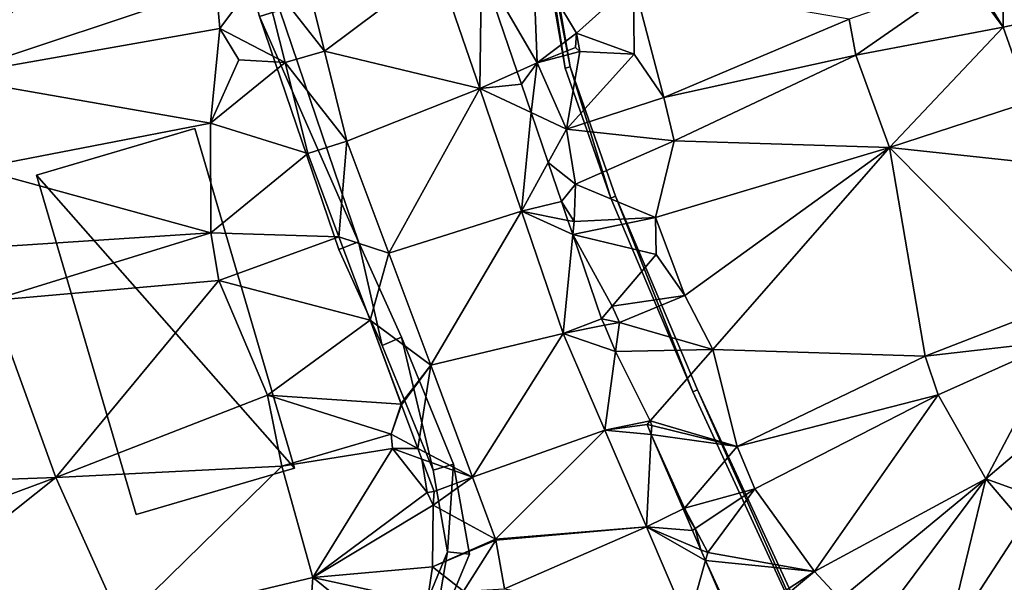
# Model space of a CAD drawing. Header units: inches. Extents: x 573046 to 573309, y 6670408 to 6670677.
# Tile 20 of 111: x 573166 to 573203, y 6670487 to 6670508. Entities that reach past the tile are written whole.
import ezdxf

# ---------------------------------------------------------------- set-up
doc = ezdxf.new("R2010")
doc.units = ezdxf.units.IN
doc.header["$MEASUREMENT"] = 0
for name, color, linetype in [('Bygning', 10, 'Continuous'), ('Objekter_Gjerde', 10, 'Continuous'), ('Objekter_Hekk', 10, 'Continuous'), ('Terreng_ortofoto', 10, 'Continuous'), ('Veg', 10, 'Continuous')]:
    doc.layers.add(name, color=color, linetype=linetype)

msp = doc.modelspace()

# ---------------------------------------------------------------- linework, layer by layer
at = {"layer": 'Terreng_ortofoto'}
for points in [[(573162.7, 6670506.12, 217), (573170.51, 6670513.71, 218), (573164.429, 6670516.1, 217.56)], [(573162.7, 6670506.12, 217), (573172.93, 6670509.54, 218), (573170.51, 6670513.71, 218)], [(573202.7, 6670508, 223), (573202.72, 6670512.55, 223), (573201.3, 6670510.29, 223)], [(573202.7, 6670508, 223), (573207.723, 6670509.065, 224), (573202.72, 6670512.55, 223)], [(573177.03, 6670507.093, 218.75), (573176.18, 6670510.497, 218.59), (573174.678, 6670510.115, 218.423)], [(573177.03, 6670507.093, 218.75), (573181.32, 6670510.31, 218.27), (573176.18, 6670510.497, 218.59)], [(573185.07, 6670506.65, 220), (573184.92, 6670510.51, 220), (573182.968, 6670510.279, 219)], [(573185.07, 6670506.65, 220), (573186.56, 6670507.78, 221), (573184.92, 6670510.51, 220)], [(573184.92, 6670510.51, 220), (573186.56, 6670507.78, 221), (573188.72, 6670509.72, 221)], [(573173.07, 6670507.95, 218), (573174.678, 6670510.115, 218.423), (573172.93, 6670509.54, 218)], [(573173.07, 6670507.95, 218), (573175.538, 6670506.672, 218.536), (573174.678, 6670510.115, 218.423)], [(573175.538, 6670506.672, 218.536), (573177.03, 6670507.093, 218.75), (573174.678, 6670510.115, 218.423)], [(573177.03, 6670507.093, 218.75), (573182.9, 6670505.68, 218.487), (573181.32, 6670510.31, 218.27)], [(573182.9, 6670505.68, 218.487), (573182.968, 6670510.279, 219), (573181.32, 6670510.31, 218.27)], [(573182.9, 6670505.68, 218.487), (573184.321, 6670506.315, 219.211), (573182.968, 6670510.279, 219)], [(573185.07, 6670506.65, 220), (573182.968, 6670510.279, 219), (573184.321, 6670506.315, 219.211)], [(573202.7, 6670508, 223), (573201.3, 6670510.29, 223), (573201.32, 6670509.87, 223)], [(573186.56, 6670507.78, 221), (573188.74, 6670506.98, 221), (573188.72, 6670509.72, 221)], [(573188.74, 6670506.98, 221), (573189.86, 6670505.34, 221), (573188.72, 6670509.72, 221)], [(573196.87, 6670508.31, 222), (573188.72, 6670509.72, 221), (573189.86, 6670505.34, 221)], [(573196.87, 6670508.31, 222), (573197.13, 6670506.95, 222), (573201.32, 6670509.87, 223)], [(573202.7, 6670508, 223), (573201.32, 6670509.87, 223), (573197.13, 6670506.95, 222)], [(573162.7, 6670506.12, 217), (573173.07, 6670507.95, 218), (573172.93, 6670509.54, 218)], [(573202.7, 6670508, 223), (573203.7, 6670505.18, 223), (573207.723, 6670509.065, 224)], [(573196.87, 6670508.31, 222), (573189.86, 6670505.34, 221), (573197.13, 6670506.95, 222)], [(573162.7, 6670506.12, 217), (573172.72, 6670504.37, 218), (573173.07, 6670507.95, 218)], [(573173.07, 6670507.95, 218), (573172.72, 6670504.37, 218), (573173.79, 6670506.77, 218)], [(573173.07, 6670507.95, 218), (573173.79, 6670506.77, 218), (573175.538, 6670506.672, 218.536)], [(573185.07, 6670506.65, 220), (573186.53, 6670507.24, 221), (573186.56, 6670507.78, 221)], [(573186.56, 6670507.78, 221), (573186.53, 6670507.24, 221), (573186.69, 6670507.08, 221)], [(573186.56, 6670507.78, 221), (573186.69, 6670507.08, 221), (573188.74, 6670506.98, 221)], [(573202.7, 6670508, 223), (573197.13, 6670506.95, 222), (573198.4, 6670503.45, 222)], [(573202.7, 6670508, 223), (573198.4, 6670503.45, 222), (573203.7, 6670505.18, 223)], [(573175.538, 6670506.672, 218.536), (573177.88, 6670503.69, 218.91), (573177.03, 6670507.093, 218.75)], [(573177.03, 6670507.093, 218.75), (573177.88, 6670503.69, 218.91), (573182.9, 6670505.68, 218.487)], [(573185.07, 6670506.65, 220), (573186.69, 6670507.08, 221), (573186.53, 6670507.24, 221)], [(573185.07, 6670506.65, 220), (573186.18, 6670504.15, 220), (573186.69, 6670507.08, 221)], [(573186.18, 6670504.15, 220), (573188.74, 6670506.98, 221), (573186.69, 6670507.08, 221)], [(573172.72, 6670504.37, 218), (573175.538, 6670506.672, 218.536), (573173.79, 6670506.77, 218)], [(573172.72, 6670504.37, 218), (573176.397, 6670503.23, 218.648), (573175.538, 6670506.672, 218.536)], [(573175.538, 6670506.672, 218.536), (573176.397, 6670503.23, 218.648), (573177.88, 6670503.69, 218.91)], [(573185.07, 6670506.65, 220), (573184.321, 6670506.315, 219.211), (573184.481, 6670505.845, 219.236)], [(573185.07, 6670506.65, 220), (573184.481, 6670505.845, 219.236), (573184.848, 6670504.771, 219.293)], [(573185.07, 6670506.65, 220), (573184.848, 6670504.771, 219.293), (573186.18, 6670504.15, 220)], [(573186.18, 6670504.15, 220), (573189.86, 6670505.34, 221), (573188.74, 6670506.98, 221)], [(573197.13, 6670506.95, 222), (573189.86, 6670505.34, 221), (573190.26, 6670503.7, 221)], [(573197.13, 6670506.95, 222), (573190.26, 6670503.7, 221), (573198.4, 6670503.45, 222)], [(573182.9, 6670505.68, 218.487), (573184.481, 6670505.845, 219.236), (573184.321, 6670506.315, 219.211)], [(573163.86, 6670502.66, 217), (573172.72, 6670504.37, 218), (573162.7, 6670506.12, 217)], [(573177.88, 6670503.69, 218.91), (573179.463, 6670499.453, 219.003), (573182.9, 6670505.68, 218.487)], [(573182.9, 6670505.68, 218.487), (573179.463, 6670499.453, 219.003), (573184.48, 6670501.05, 218.703)], [(573182.9, 6670505.68, 218.487), (573184.848, 6670504.771, 219.293), (573184.481, 6670505.845, 219.236)], [(573182.9, 6670505.68, 218.487), (573184.48, 6670501.05, 218.703), (573184.848, 6670504.771, 219.293)], [(573186.18, 6670504.15, 220), (573190.26, 6670503.7, 221), (573189.86, 6670505.34, 221)], [(573203.7, 6670505.18, 223), (573198.4, 6670503.45, 222), (573204.15, 6670502.83, 223)], [(573184.848, 6670504.771, 219.293), (573184.48, 6670501.05, 218.703), (573185.49, 6670502.891, 219.393)], [(573184.848, 6670504.771, 219.293), (573185.49, 6670502.891, 219.393), (573186.18, 6670504.15, 220)], [(573163.86, 6670502.66, 217), (573172.73, 6670500.23, 218), (573172.72, 6670504.37, 218)], [(573172.72, 6670504.37, 218), (573172.73, 6670500.23, 218), (573176.397, 6670503.23, 218.648)], [(573186.18, 6670504.15, 220), (573185.49, 6670502.891, 219.393), (573186.53, 6670502.06, 220)], [(573186.18, 6670504.15, 220), (573186.53, 6670502.06, 220), (573190.26, 6670503.7, 221)], [(573176.397, 6670503.23, 218.648), (573177.576, 6670500.075, 218.765), (573177.88, 6670503.69, 218.91)], [(573177.88, 6670503.69, 218.91), (573177.576, 6670500.075, 218.765), (573179.463, 6670499.453, 219.003)], [(573190.26, 6670503.7, 221), (573186.53, 6670502.06, 220), (573189.55, 6670500.8, 221)], [(573198.4, 6670503.45, 222), (573190.26, 6670503.7, 221), (573189.55, 6670500.8, 221)], [(573198.4, 6670503.45, 222), (573189.55, 6670500.8, 221), (573190.66, 6670497.86, 221)], [(573198.4, 6670503.45, 222), (573190.66, 6670497.86, 221), (573191.72, 6670495.81, 221)], [(573198.4, 6670503.45, 222), (573191.72, 6670495.81, 221), (573199.75, 6670495.56, 222)], [(573198.4, 6670503.45, 222), (573199.75, 6670495.56, 222), (573204.43, 6670497.38, 223)], [(573204.15, 6670502.83, 223), (573198.4, 6670503.45, 222), (573204.43, 6670497.38, 223)], [(573176.397, 6670503.23, 218.648), (573172.73, 6670500.23, 218), (573177.576, 6670500.075, 218.765)], [(573163.86, 6670502.66, 217), (573163.86, 6670499.65, 217), (573172.73, 6670500.23, 218)], [(573185.994, 6670501.411, 219.471), (573185.49, 6670502.891, 219.393), (573184.48, 6670501.05, 218.703)], [(573185.994, 6670501.411, 219.471), (573186.53, 6670502.06, 220), (573185.49, 6670502.891, 219.393)], [(573185.994, 6670501.411, 219.471), (573186.47, 6670500.65, 220), (573186.53, 6670502.06, 220)], [(573186.53, 6670502.06, 220), (573186.47, 6670500.65, 220), (573189.55, 6670500.8, 221)], [(573185.994, 6670501.411, 219.471), (573184.48, 6670501.05, 218.703), (573186.238, 6670500.697, 219.509)], [(573185.994, 6670501.411, 219.471), (573186.238, 6670500.697, 219.509), (573186.47, 6670500.65, 220)], [(573179.463, 6670499.453, 219.003), (573181.047, 6670495.217, 219.097), (573184.48, 6670501.05, 218.703)], [(573186.06, 6670496.42, 218.92), (573184.48, 6670501.05, 218.703), (573181.047, 6670495.217, 219.097)], [(573186.06, 6670496.42, 218.92), (573186.422, 6670500.158, 219.538), (573184.48, 6670501.05, 218.703)], [(573186.238, 6670500.697, 219.509), (573184.48, 6670501.05, 218.703), (573186.422, 6670500.158, 219.538)], [(573186.238, 6670500.697, 219.509), (573186.422, 6670500.158, 219.538), (573186.47, 6670500.65, 220)], [(573186.422, 6670500.158, 219.538), (573189.57, 6670499.41, 221), (573189.55, 6670500.8, 221)], [(573186.422, 6670500.158, 219.538), (573189.55, 6670500.8, 221), (573186.47, 6670500.65, 220)], [(573190.66, 6670497.86, 221), (573189.55, 6670500.8, 221), (573189.57, 6670499.41, 221)], [(573164.44, 6670497.66, 217), (573172.73, 6670500.23, 218), (573163.86, 6670499.65, 217)], [(573164.44, 6670497.66, 217), (573173.04, 6670498.42, 218), (573172.73, 6670500.23, 218)], [(573172.73, 6670500.23, 218), (573173.04, 6670498.42, 218), (573177.576, 6670500.075, 218.765)], [(573173.04, 6670498.42, 218), (573178.755, 6670496.921, 218.883), (573177.576, 6670500.075, 218.765)], [(573177.576, 6670500.075, 218.765), (573178.755, 6670496.921, 218.883), (573179.463, 6670499.453, 219.003)], [(573186.06, 6670496.42, 218.92), (573187.508, 6670496.977, 219.707), (573186.422, 6670500.158, 219.538)], [(573186.422, 6670500.158, 219.538), (573187.508, 6670496.977, 219.707), (573187.912, 6670497.455, 220)], [(573186.422, 6670500.158, 219.538), (573187.912, 6670497.455, 220), (573189.57, 6670499.41, 221)], [(573178.755, 6670496.921, 218.883), (573181.047, 6670495.217, 219.097), (573179.463, 6670499.453, 219.003)], [(573190.66, 6670497.86, 221), (573189.57, 6670499.41, 221), (573187.912, 6670497.455, 220)], [(573164.44, 6670497.66, 217), (573166.87, 6670490.97, 217), (573173.04, 6670498.42, 218)], [(573166.87, 6670490.97, 217), (573174.87, 6670494.09, 218), (573173.04, 6670498.42, 218)], [(573173.04, 6670498.42, 218), (573174.87, 6670494.09, 218), (573178.755, 6670496.921, 218.883)], [(573190.66, 6670497.86, 221), (573187.912, 6670497.455, 220), (573188.19, 6670496.84, 220)], [(573191.72, 6670495.81, 221), (573190.66, 6670497.86, 221), (573188.19, 6670496.84, 220)], [(573164.44, 6670497.66, 217), (573157.29, 6670490.63, 216), (573166.87, 6670490.97, 217)], [(573187.508, 6670496.977, 219.707), (573188.19, 6670496.84, 220), (573187.912, 6670497.455, 220)], [(573204.43, 6670497.38, 223), (573199.75, 6670495.56, 222), (573204.8, 6670496.14, 223)], [(573186.06, 6670496.42, 218.92), (573187.615, 6670496.727, 219.713), (573187.508, 6670496.977, 219.707)], [(573187.508, 6670496.977, 219.707), (573187.615, 6670496.727, 219.713), (573188.19, 6670496.84, 220)], [(573174.87, 6670494.09, 218), (573179.927, 6670493.748, 219), (573178.755, 6670496.921, 218.883)], [(573178.755, 6670496.921, 218.883), (573179.927, 6670493.748, 219), (573179.934, 6670493.767, 219)], [(573178.755, 6670496.921, 218.883), (573179.934, 6670493.767, 219), (573181.047, 6670495.217, 219.097)], [(573186.06, 6670496.42, 218.92), (573188.04, 6670495.741, 219.737), (573187.615, 6670496.727, 219.713)], [(573188.19, 6670496.84, 220), (573187.615, 6670496.727, 219.713), (573188.04, 6670495.741, 219.737)], [(573191.72, 6670495.81, 221), (573188.19, 6670496.84, 220), (573188.04, 6670495.741, 219.737)], [(573186.06, 6670496.42, 218.92), (573181.047, 6670495.217, 219.097), (573182.63, 6670490.98, 219.19)], [(573186.06, 6670496.42, 218.92), (573182.63, 6670490.98, 219.19), (573187.633, 6670492.765, 219.132)], [(573186.06, 6670496.42, 218.92), (573187.633, 6670492.765, 219.132), (573188.04, 6670495.741, 219.737)], [(573204.8, 6670496.14, 223), (573199.75, 6670495.56, 222), (573200.24, 6670494.1, 222)], [(573204.8, 6670496.14, 223), (573200.24, 6670494.1, 222), (573202.05, 6670490.92, 222)], [(573204.8, 6670496.14, 223), (573202.05, 6670490.92, 222), (573206.12, 6670494.37, 223)], [(573188.04, 6670495.741, 219.737), (573187.633, 6670492.765, 219.132), (573189.354, 6670493.118, 220)], [(573191.72, 6670495.81, 221), (573188.04, 6670495.741, 219.737), (573189.354, 6670493.118, 220)], [(573191.72, 6670495.81, 221), (573189.354, 6670493.118, 220), (573192.64, 6670492.14, 221)], [(573199.75, 6670495.56, 222), (573191.72, 6670495.81, 221), (573192.64, 6670492.14, 221)], [(573200.24, 6670494.1, 222), (573199.75, 6670495.56, 222), (573192.64, 6670492.14, 221)], [(573181.047, 6670495.217, 219.097), (573179.934, 6670493.767, 219), (573179.949, 6670493.726, 219.001)], [(573181.047, 6670495.217, 219.097), (573179.949, 6670493.726, 219.001), (573180.567, 6670492.072, 219.023)], [(573181.047, 6670495.217, 219.097), (573180.567, 6670492.072, 219.023), (573182.63, 6670490.98, 219.19)], [(573206.12, 6670494.37, 223), (573202.05, 6670490.92, 222), (573205.811, 6670489.558, 222.198)], [(573166.87, 6670490.97, 217), (573175.42, 6670491.4, 218), (573174.87, 6670494.09, 218)], [(573174.87, 6670494.09, 218), (573175.42, 6670491.4, 218), (573179.55, 6670492.61, 219)], [(573174.87, 6670494.09, 218), (573179.55, 6670492.61, 219), (573179.927, 6670493.748, 219)], [(573200.24, 6670494.1, 222), (573192.64, 6670492.14, 221), (573193.31, 6670490.54, 221)], [(573200.24, 6670494.1, 222), (573193.31, 6670490.54, 221), (573195.57, 6670487.41, 221)], [(573202.05, 6670490.92, 222), (573200.24, 6670494.1, 222), (573195.57, 6670487.41, 221)], [(573179.927, 6670493.748, 219), (573179.55, 6670492.61, 219), (573179.949, 6670493.726, 219.001)], [(573179.949, 6670493.726, 219.001), (573179.55, 6670492.61, 219), (573180.567, 6670492.072, 219.023)], [(573179.927, 6670493.748, 219), (573179.949, 6670493.726, 219.001), (573179.934, 6670493.767, 219)], [(573189.229, 6670492.975, 219.805), (573189.354, 6670493.118, 220), (573187.633, 6670492.765, 219.132)], [(573189.229, 6670492.975, 219.805), (573187.633, 6670492.765, 219.132), (573189.392, 6670492.598, 219.814)], [(573189.229, 6670492.975, 219.805), (573189.41, 6670492.94, 220), (573189.354, 6670493.118, 220)], [(573189.229, 6670492.975, 219.805), (573189.392, 6670492.598, 219.814), (573189.41, 6670492.94, 220)], [(573192.64, 6670492.14, 221), (573189.354, 6670493.118, 220), (573189.41, 6670492.94, 220)], [(573189.392, 6670492.598, 219.814), (573192.64, 6670492.14, 221), (573189.41, 6670492.94, 220)], [(573175.42, 6670491.4, 218), (573179.6, 6670492.07, 219), (573179.55, 6670492.61, 219)], [(573179.55, 6670492.61, 219), (573179.6, 6670492.07, 219), (573180.567, 6670492.072, 219.023)], [(573182.63, 6670490.98, 219.19), (573183.503, 6670488.639, 219.28), (573187.633, 6670492.765, 219.132)], [(573183.503, 6670488.639, 219.28), (573189.205, 6670489.11, 219.345), (573187.633, 6670492.765, 219.132)], [(573189.205, 6670489.11, 219.345), (573189.392, 6670492.598, 219.814), (573187.633, 6670492.765, 219.132)], [(573189.205, 6670489.11, 219.345), (573190.601, 6670489.786, 219.882), (573189.392, 6670492.598, 219.814)], [(573189.392, 6670492.598, 219.814), (573190.601, 6670489.786, 219.882), (573190.65, 6670489.81, 220)], [(573189.392, 6670492.598, 219.814), (573190.65, 6670489.81, 220), (573192.64, 6670492.14, 221)], [(573192.64, 6670492.14, 221), (573190.65, 6670489.81, 220), (573193.31, 6670490.54, 221)], [(573175.42, 6670491.4, 218), (573176.59, 6670487.19, 218), (573179.6, 6670492.07, 219)], [(573176.59, 6670487.19, 218), (573180.92, 6670490.4, 219), (573179.6, 6670492.07, 219)], [(573180.567, 6670492.072, 219.023), (573179.6, 6670492.07, 219), (573180.718, 6670491.668, 219.028)], [(573179.6, 6670492.07, 219), (573180.92, 6670490.4, 219), (573180.718, 6670491.668, 219.028)], [(573180.567, 6670492.072, 219.023), (573180.718, 6670491.668, 219.028), (573182.63, 6670490.98, 219.19)], [(573166.87, 6670490.97, 217), (573169.35, 6670485.46, 217), (573175.42, 6670491.4, 218)], [(573169.35, 6670485.46, 217), (573176.59, 6670487.19, 218), (573175.42, 6670491.4, 218)], [(573180.718, 6670491.668, 219.028), (573180.92, 6670490.4, 219), (573181.179, 6670490.436, 219.045)], [(573180.718, 6670491.668, 219.028), (573181.179, 6670490.436, 219.045), (573182.63, 6670490.98, 219.19)], [(573166.87, 6670490.97, 217), (573157.29, 6670490.63, 216), (573158.17, 6670487.75, 216)], [(573166.87, 6670490.97, 217), (573158.17, 6670487.75, 216), (573158.74, 6670484.51, 216)], [(573166.87, 6670490.97, 217), (573158.74, 6670484.51, 216), (573169.35, 6670485.46, 217)], [(573181.179, 6670490.436, 219.045), (573181.14, 6670489.92, 219), (573182.63, 6670490.98, 219.19)], [(573182.63, 6670490.98, 219.19), (573181.14, 6670489.92, 219), (573183.503, 6670488.639, 219.28)], [(573202.05, 6670490.92, 222), (573195.57, 6670487.41, 221), (573196.53, 6670486.37, 221)], [(573202.05, 6670490.92, 222), (573196.53, 6670486.37, 221), (573197.96, 6670485.45, 221)], [(573202.05, 6670490.92, 222), (573197.96, 6670485.45, 221), (573200.545, 6670484.743, 221.054)], [(573202.05, 6670490.92, 222), (573200.545, 6670484.743, 221.054), (573203.47, 6670489.25, 222)], [(573202.05, 6670490.92, 222), (573203.47, 6670489.25, 222), (573205.811, 6670489.558, 222.198)], [(573176.59, 6670487.19, 218), (573181.14, 6670489.92, 219), (573180.92, 6670490.4, 219)], [(573180.92, 6670490.4, 219), (573181.14, 6670489.92, 219), (573181.179, 6670490.436, 219.045)], [(573193.31, 6670490.54, 221), (573190.65, 6670489.81, 220), (573191.053, 6670489.041, 220)], [(573191.53, 6670488.13, 220), (573193.31, 6670490.54, 221), (573191.053, 6670489.041, 220)], [(573195.57, 6670487.41, 221), (573193.31, 6670490.54, 221), (573191.53, 6670488.13, 220)], [(573176.59, 6670487.19, 218), (573181.11, 6670487.59, 219), (573181.14, 6670489.92, 219)], [(573181.14, 6670489.92, 219), (573181.11, 6670487.59, 219), (573183.503, 6670488.639, 219.28)], [(573189.205, 6670489.11, 219.345), (573190.951, 6670488.973, 219.902), (573190.601, 6670489.786, 219.882)], [(573190.601, 6670489.786, 219.882), (573191.053, 6670489.041, 220), (573190.65, 6670489.81, 220)], [(573190.601, 6670489.786, 219.882), (573190.951, 6670488.973, 219.902), (573191.053, 6670489.041, 220)], [(573203.47, 6670489.25, 222), (573200.545, 6670484.743, 221.054), (573203.876, 6670486.825, 221.616)], [(573183.513, 6670488.6, 219.28), (573189.205, 6670489.11, 219.345), (573183.503, 6670488.639, 219.28)], [(573183.513, 6670488.6, 219.28), (573183.84, 6670486.76, 219.33), (573189.205, 6670489.11, 219.345)], [(573183.84, 6670486.76, 219.33), (573190.778, 6670485.455, 219.557), (573189.205, 6670489.11, 219.345)], [(573189.205, 6670489.11, 219.345), (573190.778, 6670485.455, 219.557), (573191.445, 6670487.826, 219.93)], [(573189.205, 6670489.11, 219.345), (573191.445, 6670487.826, 219.93), (573191.266, 6670488.241, 219.92)], [(573189.205, 6670489.11, 219.345), (573191.266, 6670488.241, 219.92), (573190.951, 6670488.973, 219.902)], [(573191.053, 6670489.041, 220), (573190.951, 6670488.973, 219.902), (573191.266, 6670488.241, 219.92)], [(573191.53, 6670488.13, 220), (573191.053, 6670489.041, 220), (573191.266, 6670488.241, 219.92)], [(573183.513, 6670488.6, 219.28), (573183.503, 6670488.639, 219.28), (573181.11, 6670487.59, 219)], [(573182.282, 6670486.667, 219.218), (573183.513, 6670488.6, 219.28), (573181.11, 6670487.59, 219)], [(573182.282, 6670486.667, 219.218), (573183.84, 6670486.76, 219.33), (573183.513, 6670488.6, 219.28)], [(573191.53, 6670488.13, 220), (573191.266, 6670488.241, 219.92), (573191.445, 6670487.826, 219.93)], [(573195.57, 6670487.41, 221), (573191.53, 6670488.13, 220), (573191.445, 6670487.826, 219.93)], [(573190.778, 6670485.455, 219.557), (573192.479, 6670485.421, 219.989), (573191.445, 6670487.826, 219.93)], [(573192.55, 6670485.42, 220), (573191.445, 6670487.826, 219.93), (573192.479, 6670485.421, 219.989)], [(573195.57, 6670487.41, 221), (573191.445, 6670487.826, 219.93), (573192.55, 6670485.42, 220)], [(573176.59, 6670487.19, 218), (573180.92, 6670486.24, 219), (573181.11, 6670487.59, 219)], [(573182.282, 6670486.667, 219.218), (573181.11, 6670487.59, 219), (573180.92, 6670486.24, 219)], [(573195.57, 6670487.41, 221), (573192.55, 6670485.42, 220), (573192.668, 6670484.99, 220)], [(573195.57, 6670487.41, 221), (573192.668, 6670484.99, 220), (573196.53, 6670486.37, 221)], [(573169.35, 6670485.46, 217), (573176.49, 6670485.76, 218), (573176.59, 6670487.19, 218)], [(573176.59, 6670487.19, 218), (573176.49, 6670485.76, 218), (573179.901, 6670484.513, 219.001)], [(573176.59, 6670487.19, 218), (573179.901, 6670484.513, 219.001), (573180.92, 6670486.24, 219)]]:
    msp.add_3dface(points, dxfattribs=at)
at = {"layer": 'Veg', "color": 7}
for points in [[(573177.03, 6670507.093, 218.75), (573181.32, 6670510.31, 218.27), (573176.18, 6670510.497, 218.59)], [(573177.03, 6670507.093, 218.75), (573182.9, 6670505.68, 218.487), (573181.32, 6670510.31, 218.27)], [(573177.88, 6670503.69, 218.91), (573182.9, 6670505.68, 218.487), (573177.03, 6670507.093, 218.75)], [(573177.88, 6670503.69, 218.91), (573179.463, 6670499.453, 219.003), (573182.9, 6670505.68, 218.487)], [(573179.463, 6670499.453, 219.003), (573184.48, 6670501.05, 218.703), (573182.9, 6670505.68, 218.487)], [(573179.463, 6670499.453, 219.003), (573181.047, 6670495.217, 219.097), (573184.48, 6670501.05, 218.703)], [(573181.047, 6670495.217, 219.097), (573186.06, 6670496.42, 218.92), (573184.48, 6670501.05, 218.703)], [(573181.047, 6670495.217, 219.097), (573182.63, 6670490.98, 219.19), (573186.06, 6670496.42, 218.92)], [(573182.63, 6670490.98, 219.19), (573187.633, 6670492.765, 219.132), (573186.06, 6670496.42, 218.92)], [(573182.63, 6670490.98, 219.19), (573183.503, 6670488.639, 219.28), (573187.633, 6670492.765, 219.132)], [(573183.503, 6670488.639, 219.28), (573189.205, 6670489.11, 219.345), (573187.633, 6670492.765, 219.132)], [(573183.503, 6670488.639, 219.28), (573183.513, 6670488.6, 219.28), (573189.205, 6670489.11, 219.345)], [(573183.513, 6670488.6, 219.28), (573183.84, 6670486.76, 219.33), (573189.205, 6670489.11, 219.345)], [(573183.84, 6670486.76, 219.33), (573190.778, 6670485.455, 219.557), (573189.205, 6670489.11, 219.345)]]:
    msp.add_3dface(points, dxfattribs=at)

# ---------------------------------------------------------------- meshes
at = {"layer": 'Bygning', "color": 74, "true_color": 0x55aa00}
mesh = msp.add_polyface(dxfattribs=at)
corners = [(573172.13, 6670504.17, 219.84), (573172.13, 6670504.17, 217.933), (573166.14, 6670502.41, 217.257), (573166.14, 6670502.41, 220.55)]
mesh.append_faces([[corners[k] for k in face] for face in [(3, 0, 2), (0, 1, 2)]])
mesh = msp.add_polyface(dxfattribs=at)
corners = [(573175.89, 6670491.33, 219.84), (573172.13, 6670504.17, 219.84), (573166.14, 6670502.41, 220.55), (573169.91, 6670489.57, 220.55)]
mesh.append_faces([[corners[k] for k in face] for face in [(3, 0, 2), (0, 1, 2)]])
mesh = msp.add_polyface(dxfattribs=at)
corners = [(573172.13, 6670504.17, 219.84), (573175.89, 6670491.33, 218.103), (573172.13, 6670504.17, 217.933), (573175.89, 6670491.33, 219.84)]
mesh.append_faces([[corners[k] for k in face] for face in [(0, 3, 1), (0, 1, 2)]])
mesh = msp.add_polyface(dxfattribs=at)
corners = [(573166.14, 6670502.41, 220.55), (573166.14, 6670502.41, 217.257), (573169.91, 6670489.57, 217.276), (573169.91, 6670489.57, 220.55)]
mesh.append_faces([[corners[k] for k in face] for face in [(3, 0, 2), (0, 1, 2)]])
mesh = msp.add_polyface(dxfattribs=at)
corners = [(573169.91, 6670489.57, 220.55), (573169.91, 6670489.57, 217.276), (573175.89, 6670491.33, 218.103), (573175.89, 6670491.33, 219.84)]
mesh.append_faces([[corners[k] for k in face] for face in [(3, 0, 2), (0, 1, 2)]])
at = {"layer": 'Objekter_Gjerde', "color": 24, "true_color": 0xaa170d}
mesh = msp.add_polyface(dxfattribs=at)
corners = [(573191.141, 6670494.29, 221.39), (573190.959, 6670494.21, 221.39), (573196.659, 6670481.868, 221.35), (573196.841, 6670481.952, 221.35), (573188.043, 6670501.606, 221.2), (573187.857, 6670501.534, 221.2), (573186.327, 6670506.505, 221.14), (573186.133, 6670506.455, 221.14), (573262.36, 6670586.863, 217.46), (573262.32, 6670587.059, 217.46), (573236.564, 6670581.691, 216.68), (573236.576, 6670581.489, 216.68), (573184.31, 6670517.029, 220.85), (573199.534, 6670573.908, 216.26), (573184.18, 6670520.28, 220.75), (573184.51, 6670517.049, 220.85), (573183.24, 6670528.687, 220.21), (573183.04, 6670528.673, 220.21), (573183.05, 6670535.637, 219.7), (573190.9, 6670572.056, 216.26), (573191.06, 6670571.886, 216.26), (573189.623, 6670567.546, 217.63), (573184.38, 6670520.298, 220.75), (573183.721, 6670541.701, 219.33), (573183.25, 6670535.625, 219.7), (573184.199, 6670544.406, 219.1), (573184.001, 6670544.434, 219.1), (573184.768, 6670547.668, 218.71), (573184.572, 6670547.71, 218.71), (573183.919, 6670541.677, 219.33), (573199.586, 6670573.714, 216.26), (573189.817, 6670567.494, 217.63), (573191.141, 6670494.29, 220.688), (573190.959, 6670494.21, 220.621), (573196.659, 6670481.868, 220.275), (573196.841, 6670481.952, 220.299), (573188.043, 6670501.606, 220.489), (573187.857, 6670501.534, 220.438), (573186.327, 6670506.505, 220.686), (573186.133, 6670506.455, 220.562), (573236.564, 6670581.691, 216.218), (573262.36, 6670586.863, 216.358), (573262.32, 6670587.059, 216.319), (573236.576, 6670581.489, 216.282), (573184.51, 6670517.049, 220.114), (573184.31, 6670517.029, 220.073), (573199.534, 6670573.908, 215.492), (573190.9, 6670572.056, 215.34), (573191.06, 6670571.886, 215.372), (573184.18, 6670520.28, 220.141), (573183.24, 6670528.687, 219.319), (573183.04, 6670528.673, 219.258), (573183.25, 6670535.625, 219.15), (573183.05, 6670535.637, 219.091), (573189.623, 6670567.546, 216.319), (573183.919, 6670541.677, 218.61), (573183.721, 6670541.701, 218.543), (573189.817, 6670567.494, 216.328), (573184.572, 6670547.71, 218.273), (573184.38, 6670520.298, 220.18), (573184.199, 6670544.406, 218.534), (573184.001, 6670544.434, 218.473), (573184.768, 6670547.668, 218.331), (573199.586, 6670573.714, 215.564)]
mesh.append_faces([[corners[k] for k in face] for face in [(19, 13, 46), (19, 46, 47), (19, 13, 46), (19, 46, 47), (30, 20, 63), (20, 48, 63), (30, 20, 63), (20, 48, 63), (13, 10, 40), (13, 40, 46), (13, 10, 40), (13, 40, 46), (11, 30, 43), (30, 63, 43), (11, 30, 43), (30, 63, 43), (21, 19, 54), (19, 47, 54), (21, 19, 54), (19, 47, 54), (20, 31, 57), (20, 57, 48), (20, 31, 57), (20, 57, 48), (10, 9, 42), (10, 42, 40), (10, 9, 42), (10, 42, 40), (8, 11, 41), (11, 43, 41), (8, 11, 41), (11, 43, 41), (9, 8, 41), (9, 41, 42), (9, 8, 41), (9, 41, 42), (28, 21, 58), (21, 54, 58), (28, 21, 58), (21, 54, 58), (31, 27, 62), (31, 62, 57), (31, 27, 62), (31, 62, 57), (26, 28, 61), (28, 58, 61), (26, 28, 61), (28, 58, 61), (27, 25, 60), (27, 60, 62), (27, 25, 60), (27, 60, 62), (23, 26, 56), (26, 61, 56), (23, 26, 56), (26, 61, 56), (25, 29, 55), (25, 55, 60), (25, 29, 55), (25, 55, 60), (18, 23, 53), (23, 56, 53), (18, 23, 53), (23, 56, 53), (29, 24, 52), (29, 52, 55), (29, 24, 52), (29, 52, 55), (17, 18, 51), (18, 53, 51), (17, 18, 51), (18, 53, 51), (24, 16, 50), (24, 50, 52), (24, 16, 50), (24, 50, 52), (14, 17, 49), (17, 51, 49), (14, 17, 49), (17, 51, 49), (16, 22, 59), (16, 59, 50), (16, 22, 59), (16, 59, 50), (12, 14, 45), (14, 49, 45), (12, 14, 45), (14, 49, 45), (22, 15, 44), (22, 44, 59), (22, 15, 44), (22, 44, 59), (7, 12, 39), (12, 45, 39), (7, 12, 39), (12, 45, 39), (15, 6, 38), (15, 38, 44), (15, 6, 38), (15, 38, 44), (3, 2, 35), (2, 34, 35), (3, 2, 35), (2, 34, 35), (5, 7, 39), (5, 39, 37), (5, 7, 39), (5, 39, 37), (2, 1, 33), (2, 33, 34), (2, 1, 33), (2, 33, 34), (6, 4, 38), (4, 36, 38), (6, 4, 38), (4, 36, 38), (0, 3, 32), (3, 35, 32), (0, 3, 32), (3, 35, 32), (1, 5, 33), (5, 37, 33), (1, 5, 33), (5, 37, 33), (4, 0, 32), (4, 32, 36), (4, 0, 32), (4, 32, 36), (57, 48, 54), (63, 46, 48), (57, 58, 62), (63, 43, 46), (62, 61, 60), (55, 60, 56), (55, 53, 52), (44, 39, 38), (59, 49, 44), (52, 51, 50), (62, 58, 61), (60, 61, 56), (38, 37, 36), (59, 50, 49), (57, 54, 58), (55, 56, 53), (48, 47, 54), (52, 53, 51), (49, 50, 51), (49, 45, 44), (36, 33, 32), (46, 43, 40), (46, 47, 48), (44, 45, 39), (43, 41, 40), (40, 41, 42), (38, 39, 37), (36, 37, 33), (34, 35, 32), (32, 33, 34), (31, 20, 21), (30, 13, 20), (31, 21, 27), (29, 25, 23), (27, 26, 25), (30, 11, 13), (29, 23, 24), (6, 5, 4), (15, 12, 6), (24, 18, 16), (21, 28, 27), (27, 28, 26), (23, 25, 26), (23, 18, 24), (22, 14, 15), (22, 16, 14), (20, 19, 21), (13, 19, 20), (18, 17, 16), (14, 16, 17), (14, 12, 15), (4, 1, 0), (11, 10, 13), (12, 7, 6), (11, 8, 10), (8, 9, 10), (6, 7, 5), (4, 5, 1), (2, 3, 0), (0, 1, 2)]], dxfattribs={"color": 25})
mesh = msp.add_polyface(dxfattribs=at)
corners = [(573191.141, 6670494.29, 221.39), (573190.959, 6670494.21, 221.39), (573196.659, 6670481.868, 221.35), (573196.841, 6670481.952, 221.35), (573188.043, 6670501.606, 221.2), (573187.857, 6670501.534, 221.2), (573186.327, 6670506.505, 221.14), (573186.133, 6670506.455, 221.14), (573262.36, 6670586.863, 217.46), (573262.32, 6670587.059, 217.46), (573236.564, 6670581.691, 216.68), (573236.576, 6670581.489, 216.68), (573184.31, 6670517.029, 220.85), (573199.534, 6670573.908, 216.26), (573184.18, 6670520.28, 220.75), (573184.51, 6670517.049, 220.85), (573183.24, 6670528.687, 220.21), (573183.04, 6670528.673, 220.21), (573183.05, 6670535.637, 219.7), (573190.9, 6670572.056, 216.26), (573191.06, 6670571.886, 216.26), (573189.623, 6670567.546, 217.63), (573184.38, 6670520.298, 220.75), (573183.721, 6670541.701, 219.33), (573183.25, 6670535.625, 219.7), (573184.199, 6670544.406, 219.1), (573184.001, 6670544.434, 219.1), (573184.768, 6670547.668, 218.71), (573184.572, 6670547.71, 218.71), (573183.919, 6670541.677, 219.33), (573199.586, 6670573.714, 216.26), (573189.817, 6670567.494, 217.63), (573191.141, 6670494.29, 220.688), (573190.959, 6670494.21, 220.621), (573196.659, 6670481.868, 220.275), (573196.841, 6670481.952, 220.299), (573188.043, 6670501.606, 220.489), (573187.857, 6670501.534, 220.438), (573186.327, 6670506.505, 220.686), (573186.133, 6670506.455, 220.562), (573236.564, 6670581.691, 216.218), (573262.36, 6670586.863, 216.358), (573262.32, 6670587.059, 216.319), (573236.576, 6670581.489, 216.282), (573184.51, 6670517.049, 220.114), (573184.31, 6670517.029, 220.073), (573199.534, 6670573.908, 215.492), (573190.9, 6670572.056, 215.34), (573191.06, 6670571.886, 215.372), (573184.18, 6670520.28, 220.141), (573183.24, 6670528.687, 219.319), (573183.04, 6670528.673, 219.258), (573183.25, 6670535.625, 219.15), (573183.05, 6670535.637, 219.091), (573189.623, 6670567.546, 216.319), (573183.919, 6670541.677, 218.61), (573183.721, 6670541.701, 218.543), (573189.817, 6670567.494, 216.328), (573184.572, 6670547.71, 218.273), (573184.38, 6670520.298, 220.18), (573184.199, 6670544.406, 218.534), (573184.001, 6670544.434, 218.473), (573184.768, 6670547.668, 218.331), (573199.586, 6670573.714, 215.564)]
mesh.append_faces([[corners[k] for k in face] for face in [(19, 13, 46), (19, 46, 47), (19, 13, 46), (19, 46, 47), (30, 20, 63), (20, 48, 63), (30, 20, 63), (20, 48, 63), (13, 10, 40), (13, 40, 46), (13, 10, 40), (13, 40, 46), (11, 30, 43), (30, 63, 43), (11, 30, 43), (30, 63, 43), (21, 19, 54), (19, 47, 54), (21, 19, 54), (19, 47, 54), (20, 31, 57), (20, 57, 48), (20, 31, 57), (20, 57, 48), (10, 9, 42), (10, 42, 40), (10, 9, 42), (10, 42, 40), (8, 11, 41), (11, 43, 41), (8, 11, 41), (11, 43, 41), (9, 8, 41), (9, 41, 42), (9, 8, 41), (9, 41, 42), (28, 21, 58), (21, 54, 58), (28, 21, 58), (21, 54, 58), (31, 27, 62), (31, 62, 57), (31, 27, 62), (31, 62, 57), (26, 28, 61), (28, 58, 61), (26, 28, 61), (28, 58, 61), (27, 25, 60), (27, 60, 62), (27, 25, 60), (27, 60, 62), (23, 26, 56), (26, 61, 56), (23, 26, 56), (26, 61, 56), (25, 29, 55), (25, 55, 60), (25, 29, 55), (25, 55, 60), (18, 23, 53), (23, 56, 53), (18, 23, 53), (23, 56, 53), (29, 24, 52), (29, 52, 55), (29, 24, 52), (29, 52, 55), (17, 18, 51), (18, 53, 51), (17, 18, 51), (18, 53, 51), (24, 16, 50), (24, 50, 52), (24, 16, 50), (24, 50, 52), (14, 17, 49), (17, 51, 49), (14, 17, 49), (17, 51, 49), (16, 22, 59), (16, 59, 50), (16, 22, 59), (16, 59, 50), (12, 14, 45), (14, 49, 45), (12, 14, 45), (14, 49, 45), (22, 15, 44), (22, 44, 59), (22, 15, 44), (22, 44, 59), (7, 12, 39), (12, 45, 39), (7, 12, 39), (12, 45, 39), (15, 6, 38), (15, 38, 44), (15, 6, 38), (15, 38, 44), (3, 2, 35), (2, 34, 35), (3, 2, 35), (2, 34, 35), (5, 7, 39), (5, 39, 37), (5, 7, 39), (5, 39, 37), (2, 1, 33), (2, 33, 34), (2, 1, 33), (2, 33, 34), (6, 4, 38), (4, 36, 38), (6, 4, 38), (4, 36, 38), (0, 3, 32), (3, 35, 32), (0, 3, 32), (3, 35, 32), (1, 5, 33), (5, 37, 33), (1, 5, 33), (5, 37, 33), (4, 0, 32), (4, 32, 36), (4, 0, 32), (4, 32, 36), (57, 48, 54), (63, 46, 48), (57, 58, 62), (63, 43, 46), (62, 61, 60), (55, 60, 56), (55, 53, 52), (44, 39, 38), (59, 49, 44), (52, 51, 50), (62, 58, 61), (60, 61, 56), (38, 37, 36), (59, 50, 49), (57, 54, 58), (55, 56, 53), (48, 47, 54), (52, 53, 51), (49, 50, 51), (49, 45, 44), (36, 33, 32), (46, 43, 40), (46, 47, 48), (44, 45, 39), (43, 41, 40), (40, 41, 42), (38, 39, 37), (36, 37, 33), (34, 35, 32), (32, 33, 34), (31, 20, 21), (30, 13, 20), (31, 21, 27), (29, 25, 23), (27, 26, 25), (30, 11, 13), (29, 23, 24), (6, 5, 4), (15, 12, 6), (24, 18, 16), (21, 28, 27), (27, 28, 26), (23, 25, 26), (23, 18, 24), (22, 14, 15), (22, 16, 14), (20, 19, 21), (13, 19, 20), (18, 17, 16), (14, 16, 17), (14, 12, 15), (4, 1, 0), (11, 10, 13), (12, 7, 6), (11, 8, 10), (8, 9, 10), (6, 7, 5), (4, 5, 1), (2, 3, 0), (0, 1, 2)]])
at = {"layer": 'Objekter_Hekk', "color": 24, "true_color": 0xaa170d}
mesh = msp.add_polyface(dxfattribs=at)
corners = [(573172.296, 6670519.706, 219.04), (573171.524, 6670519.494, 219.04), (573175.343, 6670508.647, 219.84), (573179.947, 6670496.278, 220.43), (573181.144, 6670491.248, 220.66), (573181.916, 6670491.472, 220.66), (573182.514, 6670488.075, 220.82), (573181.686, 6670488.165, 220.82), (573174.577, 6670508.413, 219.84), (573180.418, 6670485.105, 220.9), (573177.025, 6670482.298, 221.1), (573177.535, 6670481.682, 221.1), (573181.082, 6670484.615, 220.9), (573177.568, 6670499.593, 220.44), (573178.312, 6670499.887, 220.44), (573179.213, 6670495.962, 220.43), (573172.296, 6670519.706, 218.154), (573171.524, 6670519.494, 218.116), (573175.343, 6670508.647, 218.516), (573179.947, 6670496.278, 218.999), (573181.144, 6670491.248, 219.058), (573181.916, 6670491.472, 219.135), (573182.514, 6670488.075, 219.169), (573181.686, 6670488.165, 219.064), (573174.577, 6670508.413, 218.367), (573180.418, 6670485.105, 219.029), (573177.025, 6670482.298, 218.635), (573177.535, 6670481.682, 218.91), (573181.082, 6670484.615, 219.191), (573177.568, 6670499.593, 218.753), (573178.312, 6670499.887, 218.86), (573179.213, 6670495.962, 218.928)]
mesh.append_faces([[corners[k] for k in face] for face in [(1, 0, 16), (1, 16, 17), (1, 0, 16), (1, 16, 17), (8, 1, 24), (1, 17, 24), (8, 1, 24), (1, 17, 24), (0, 2, 18), (0, 18, 16), (0, 2, 18), (0, 18, 16), (13, 8, 29), (8, 24, 29), (13, 8, 29), (8, 24, 29), (2, 14, 30), (2, 30, 18), (2, 14, 30), (2, 30, 18), (15, 13, 31), (13, 29, 31), (15, 13, 31), (13, 29, 31), (14, 3, 19), (14, 19, 30), (14, 3, 19), (14, 19, 30), (4, 15, 20), (15, 31, 20), (4, 15, 20), (15, 31, 20), (3, 5, 21), (3, 21, 19), (3, 5, 21), (3, 21, 19), (10, 9, 25), (10, 25, 26), (11, 10, 27), (10, 26, 27), (10, 9, 25), (10, 25, 26), (11, 10, 27), (10, 26, 27), (7, 4, 23), (4, 20, 23), (7, 4, 23), (4, 20, 23), (9, 7, 25), (7, 23, 25), (9, 7, 25), (7, 23, 25), (5, 6, 22), (5, 22, 21), (5, 6, 22), (5, 22, 21), (12, 11, 28), (11, 27, 28), (12, 11, 28), (11, 27, 28), (6, 12, 28), (6, 28, 22), (6, 12, 28), (6, 28, 22), (21, 20, 23), (23, 25, 28), (19, 31, 20), (30, 29, 31), (30, 31, 19), (18, 24, 30), (25, 27, 28), (24, 29, 30), (22, 23, 28), (25, 26, 27), (17, 24, 18), (22, 21, 23), (19, 20, 21), (16, 17, 18), (7, 5, 4), (7, 9, 12), (3, 15, 4), (14, 13, 15), (14, 15, 3), (2, 8, 14), (9, 11, 12), (8, 13, 14), (6, 7, 12), (9, 10, 11), (1, 8, 2), (6, 5, 7), (3, 4, 5), (0, 1, 2)]], dxfattribs={"color": 84})
mesh = msp.add_polyface(dxfattribs=at)
corners = [(573172.296, 6670519.706, 219.04), (573171.524, 6670519.494, 219.04), (573175.343, 6670508.647, 219.84), (573179.947, 6670496.278, 220.43), (573181.144, 6670491.248, 220.66), (573181.916, 6670491.472, 220.66), (573182.514, 6670488.075, 220.82), (573181.686, 6670488.165, 220.82), (573174.577, 6670508.413, 219.84), (573180.418, 6670485.105, 220.9), (573177.025, 6670482.298, 221.1), (573177.535, 6670481.682, 221.1), (573181.082, 6670484.615, 220.9), (573177.568, 6670499.593, 220.44), (573178.312, 6670499.887, 220.44), (573179.213, 6670495.962, 220.43), (573172.296, 6670519.706, 218.154), (573171.524, 6670519.494, 218.116), (573175.343, 6670508.647, 218.516), (573179.947, 6670496.278, 218.999), (573181.144, 6670491.248, 219.058), (573181.916, 6670491.472, 219.135), (573182.514, 6670488.075, 219.169), (573181.686, 6670488.165, 219.064), (573174.577, 6670508.413, 218.367), (573180.418, 6670485.105, 219.029), (573177.025, 6670482.298, 218.635), (573177.535, 6670481.682, 218.91), (573181.082, 6670484.615, 219.191), (573177.568, 6670499.593, 218.753), (573178.312, 6670499.887, 218.86), (573179.213, 6670495.962, 218.928)]
mesh.append_faces([[corners[k] for k in face] for face in [(1, 0, 16), (1, 16, 17), (1, 0, 16), (1, 16, 17), (8, 1, 24), (1, 17, 24), (8, 1, 24), (1, 17, 24), (0, 2, 18), (0, 18, 16), (0, 2, 18), (0, 18, 16), (13, 8, 29), (8, 24, 29), (13, 8, 29), (8, 24, 29), (2, 14, 30), (2, 30, 18), (2, 14, 30), (2, 30, 18), (15, 13, 31), (13, 29, 31), (15, 13, 31), (13, 29, 31), (14, 3, 19), (14, 19, 30), (14, 3, 19), (14, 19, 30), (4, 15, 20), (15, 31, 20), (4, 15, 20), (15, 31, 20), (3, 5, 21), (3, 21, 19), (3, 5, 21), (3, 21, 19), (10, 9, 25), (10, 25, 26), (11, 10, 27), (10, 26, 27), (10, 9, 25), (10, 25, 26), (11, 10, 27), (10, 26, 27), (7, 4, 23), (4, 20, 23), (7, 4, 23), (4, 20, 23), (9, 7, 25), (7, 23, 25), (9, 7, 25), (7, 23, 25), (5, 6, 22), (5, 22, 21), (5, 6, 22), (5, 22, 21), (12, 11, 28), (11, 27, 28), (12, 11, 28), (11, 27, 28), (6, 12, 28), (6, 28, 22), (6, 12, 28), (6, 28, 22), (21, 20, 23), (23, 25, 28), (19, 31, 20), (30, 29, 31), (30, 31, 19), (18, 24, 30), (25, 27, 28), (24, 29, 30), (22, 23, 28), (25, 26, 27), (17, 24, 18), (22, 21, 23), (19, 20, 21), (16, 17, 18), (7, 5, 4), (7, 9, 12), (3, 15, 4), (14, 13, 15), (14, 15, 3), (2, 8, 14), (9, 11, 12), (8, 13, 14), (6, 7, 12), (9, 10, 11), (1, 8, 2), (6, 5, 7), (3, 4, 5), (0, 1, 2)]])

doc.saveas('drawing.dxf')
